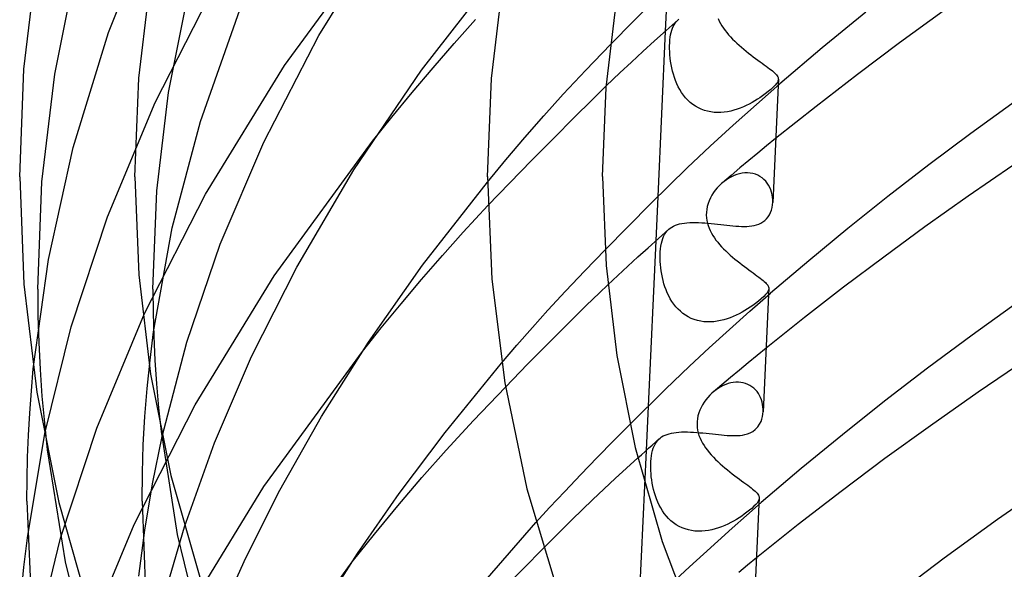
# Model space of a CAD drawing. Header units: millimetres. Extents: x -200 to 200, y -101 to 238.
# Tile 18 of 65: x -183 to -148, y 132 to 151. Entities that reach past the tile are written whole.
import ezdxf

# ---------------------------------------------------------------- set-up
doc = ezdxf.new("R2010")
doc.units = ezdxf.units.MM
doc.layers.add('HIDDEN', color=7, linetype='Continuous')
doc.layers.add('THICK', color=7, linetype='Continuous')

msp = doc.modelspace()

# ---------------------------------------------------------------- linework, layer by layer
at = {"layer": 'HIDDEN'}
for p, q in [((-179.419, 150.487), (-177.753, 154.668)), ((-173.298, 149.353), (-169.892, 154.018)), ((-181.284, 149.042), (-180.516, 152.873)), ((-177.793, 148.065), (-175.677, 152.202)), ((-159.732, 150.818), (-159.693, 150.868)), ((-159.693, 150.868), (-159.65, 150.913)), ((-158.236, 150.974), (-158.198, 150.89)), ((-158.198, 150.89), (-158.156, 150.807)), ((-180.642, 146.507), (-179.419, 150.487)), ((-160.075, 150.535), (-160.338, 144.796)), ((-159.888, 150.413), (-159.871, 150.494)), ((-159.871, 150.494), (-159.85, 150.57)), ((-159.85, 150.57), (-159.826, 150.639)), ((-159.826, 150.639), (-159.798, 150.704)), ((-159.798, 150.704), (-159.767, 150.763)), ((-159.767, 150.763), (-159.732, 150.818)), ((-158.156, 150.807), (-158.108, 150.726)), ((-158.108, 150.726), (-158.056, 150.646)), ((-158.056, 150.646), (-157.999, 150.567)), ((-157.999, 150.567), (-157.939, 150.49)), ((-157.939, 150.49), (-157.874, 150.414)), ((-159.919, 150.137), (-159.912, 150.234)), ((-159.912, 150.234), (-159.902, 150.326)), ((-159.902, 150.326), (-159.888, 150.413)), ((-157.874, 150.414), (-157.807, 150.338)), ((-157.807, 150.338), (-157.736, 150.264)), ((-157.736, 150.264), (-157.662, 150.191)), ((-157.662, 150.191), (-157.586, 150.119)), ((-162.836, 149.186), (-161.981, 150.075)), ((-159.923, 150.035), (-159.919, 150.137)), ((-159.923, 149.932), (-159.923, 150.035)), ((-159.92, 149.825), (-159.923, 149.932)), ((-159.914, 149.716), (-159.92, 149.825)), ((-157.586, 150.119), (-157.508, 150.048)), ((-157.508, 150.048), (-157.428, 149.978)), ((-157.428, 149.978), (-157.346, 149.91)), ((-157.346, 149.91), (-157.264, 149.842)), ((-157.264, 149.842), (-157.181, 149.777)), ((-159.904, 149.605), (-159.914, 149.716)), ((-159.89, 149.493), (-159.904, 149.605)), ((-159.872, 149.38), (-159.89, 149.493)), ((-157.181, 149.777), (-157.099, 149.713)), ((-157.099, 149.713), (-157.017, 149.651)), ((-157.017, 149.651), (-156.936, 149.591)), ((-156.936, 149.591), (-156.857, 149.533)), ((-156.857, 149.533), (-156.781, 149.477)), ((-156.781, 149.477), (-156.707, 149.424)), ((-176.042, 144.885), (-173.298, 149.353)), ((-163.62, 148.349), (-162.836, 149.186)), ((-159.851, 149.267), (-159.872, 149.38)), ((-159.825, 149.154), (-159.851, 149.267)), ((-159.795, 149.042), (-159.825, 149.154)), ((-156.707, 149.424), (-156.637, 149.373)), ((-156.637, 149.373), (-156.571, 149.325)), ((-156.571, 149.325), (-156.509, 149.28)), ((-156.509, 149.28), (-156.451, 149.237)), ((-156.451, 149.237), (-156.399, 149.196)), ((-156.399, 149.196), (-156.35, 149.157)), ((-156.35, 149.157), (-156.307, 149.121)), ((-156.307, 149.121), (-156.269, 149.086)), ((-181.728, 145.308), (-181.284, 149.042)), ((-159.76, 148.932), (-159.795, 149.042)), ((-159.72, 148.823), (-159.76, 148.932)), ((-159.676, 148.716), (-159.72, 148.823)), ((-156.269, 149.086), (-156.236, 149.052)), ((-156.236, 149.052), (-156.208, 149.02)), ((-156.208, 149.02), (-156.186, 148.989)), ((-156.186, 148.989), (-156.168, 148.959)), ((-156.163, 148.8), (-156.182, 148.763)), ((-156.168, 148.959), (-156.156, 148.929)), ((-156.152, 148.836), (-156.163, 148.8)), ((-156.147, 148.868), (-156.157, 148.657)), ((-156.156, 148.929), (-156.149, 148.9)), ((-156.147, 148.871), (-156.152, 148.836)), ((-156.149, 148.9), (-156.147, 148.871)), ((-162.617, 148.161), (-162.123, 148.643)), ((-159.626, 148.612), (-159.676, 148.716)), ((-159.571, 148.511), (-159.626, 148.612)), ((-159.51, 148.413), (-159.571, 148.511)), ((-156.504, 148.441), (-156.602, 148.365)), ((-156.409, 148.52), (-156.504, 148.441)), ((-156.322, 148.599), (-156.409, 148.52)), ((-156.257, 148.665), (-156.322, 148.599)), ((-156.212, 148.719), (-156.257, 148.665)), ((-156.182, 148.763), (-156.212, 148.719)), ((-164.296, 147.598), (-163.62, 148.349)), ((-163.239, 147.544), (-162.617, 148.161)), ((-159.443, 148.319), (-159.51, 148.413)), ((-159.371, 148.23), (-159.443, 148.319)), ((-159.293, 148.147), (-159.371, 148.23)), ((-159.21, 148.069), (-159.293, 148.147)), ((-156.966, 148.118), (-157.061, 148.062)), ((-156.875, 148.174), (-156.966, 148.118)), ((-156.788, 148.231), (-156.875, 148.174)), ((-156.698, 148.294), (-156.788, 148.231)), ((-156.602, 148.365), (-156.698, 148.294)), ((-179.451, 144.09), (-177.793, 148.065)), ((-159.12, 147.998), (-159.21, 148.069)), ((-159.026, 147.934), (-159.12, 147.998)), ((-158.926, 147.877), (-159.026, 147.934)), ((-158.823, 147.829), (-158.926, 147.877)), ((-158.715, 147.789), (-158.823, 147.829)), ((-158.604, 147.757), (-158.715, 147.789)), ((-158.492, 147.734), (-158.604, 147.757)), ((-157.801, 147.765), (-157.915, 147.742)), ((-157.689, 147.794), (-157.801, 147.765)), ((-157.578, 147.828), (-157.689, 147.794)), ((-157.47, 147.868), (-157.578, 147.828)), ((-157.363, 147.911), (-157.47, 147.868)), ((-157.26, 147.959), (-157.363, 147.911)), ((-157.159, 148.009), (-157.26, 147.959)), ((-157.061, 148.062), (-157.159, 148.009)), ((-164.956, 146.843), (-164.296, 147.598)), ((-163.951, 146.831), (-163.239, 147.544)), ((-158.377, 147.72), (-158.492, 147.734)), ((-158.262, 147.714), (-158.377, 147.72)), ((-158.146, 147.716), (-158.262, 147.714)), ((-158.03, 147.726), (-158.146, 147.716)), ((-157.915, 147.742), (-158.03, 147.726)), ((-165.61, 146.073), (-164.956, 146.843)), ((-164.714, 146.059), (-163.951, 146.831)), ((-156.242, 146.809), (-156.554, 146.555)), ((-181.503, 142.609), (-180.642, 146.507)), ((-173.657, 142.046), (-170.245, 146.721)), ((-156.554, 146.555), (-156.865, 146.301)), ((-166.25, 145.303), (-165.61, 146.073)), ((-165.49, 145.264), (-164.714, 146.059)), ((-157.174, 146.046), (-157.481, 145.791)), ((-156.865, 146.301), (-157.174, 146.046)), ((-157.481, 145.791), (-157.787, 145.535)), ((-166.25, 145.495), (-166.25, 145.497)), ((-166.25, 145.494), (-166.25, 145.495)), ((-166.25, 145.492), (-166.25, 145.494)), ((-166.25, 145.49), (-166.25, 145.492)), ((-166.25, 145.488), (-166.25, 145.49)), ((-166.25, 145.487), (-166.25, 145.488)), ((-157.787, 145.535), (-158.091, 145.278)), ((-157.951, 145.385), (-158.034, 145.324)), ((-157.865, 145.439), (-157.951, 145.385)), ((-157.776, 145.488), (-157.865, 145.439)), ((-157.685, 145.529), (-157.776, 145.488)), ((-157.592, 145.564), (-157.685, 145.529)), ((-157.498, 145.591), (-157.592, 145.564)), ((-157.403, 145.61), (-157.498, 145.591)), ((-157.308, 145.621), (-157.403, 145.61)), ((-157.214, 145.623), (-157.308, 145.621)), ((-157.122, 145.616), (-157.214, 145.623)), ((-157.032, 145.6), (-157.122, 145.616)), ((-156.946, 145.575), (-157.032, 145.6)), ((-156.863, 145.542), (-156.946, 145.575)), ((-156.785, 145.5), (-156.863, 145.542)), ((-156.713, 145.451), (-156.785, 145.5)), ((-156.647, 145.395), (-156.713, 145.451)), ((-156.587, 145.333), (-156.647, 145.395)), ((-181.875, 141.589), (-181.728, 145.308)), ((-166.238, 144.484), (-165.49, 145.264)), ((-158.337, 145.023), (-158.4, 144.935)), ((-158.267, 145.106), (-158.337, 145.023)), ((-158.193, 145.185), (-158.267, 145.106)), ((-158.114, 145.259), (-158.193, 145.185)), ((-158.034, 145.324), (-158.114, 145.259)), ((-156.533, 145.265), (-156.587, 145.333)), ((-156.485, 145.191), (-156.533, 145.265)), ((-156.445, 145.114), (-156.485, 145.191)), ((-156.411, 145.033), (-156.445, 145.114)), ((-156.384, 144.95), (-156.411, 145.033)), ((-178.161, 140.74), (-176.042, 144.885)), ((-158.509, 144.75), (-158.553, 144.654)), ((-158.458, 144.844), (-158.509, 144.75)), ((-158.4, 144.935), (-158.458, 144.844)), ((-156.363, 144.864), (-156.384, 144.95)), ((-156.35, 144.778), (-156.363, 144.864)), ((-156.343, 144.69), (-156.35, 144.778)), ((-156.343, 144.603), (-156.343, 144.69)), ((-158.637, 144.354), (-158.648, 144.252)), ((-158.617, 144.455), (-158.637, 144.354)), ((-158.589, 144.555), (-158.617, 144.455)), ((-158.553, 144.654), (-158.589, 144.555)), ((-180.707, 140.281), (-179.451, 144.09)), ((-158.648, 144.252), (-158.651, 144.15)), ((-158.651, 144.15), (-158.645, 144.058)), ((-158.645, 144.058), (-158.633, 143.967)), ((-160.015, 143.604), (-159.965, 143.655)), ((-158.633, 143.967), (-158.613, 143.878)), ((-158.613, 143.878), (-158.587, 143.789)), ((-158.587, 143.789), (-158.554, 143.703)), ((-158.554, 143.703), (-158.516, 143.617)), ((-160.188, 143.263), (-160.163, 143.344)), ((-160.163, 143.344), (-160.133, 143.418)), ((-160.133, 143.418), (-160.099, 143.486)), ((-160.099, 143.486), (-160.06, 143.548)), ((-160.06, 143.548), (-160.015, 143.604)), ((-158.516, 143.617), (-158.473, 143.534)), ((-158.473, 143.534), (-158.424, 143.451)), ((-158.424, 143.451), (-158.371, 143.371)), ((-158.371, 143.371), (-158.314, 143.291)), ((-160.408, 143.26), (-160.671, 137.521)), ((-160.247, 142.876), (-160.238, 142.983)), ((-160.238, 142.983), (-160.226, 143.083)), ((-160.226, 143.083), (-160.209, 143.176)), ((-160.209, 143.176), (-160.188, 143.263)), ((-158.314, 143.291), (-158.252, 143.213)), ((-158.252, 143.213), (-158.187, 143.136)), ((-158.187, 143.136), (-158.118, 143.06)), ((-158.118, 143.06), (-158.047, 142.986)), ((-158.047, 142.986), (-157.973, 142.912)), ((-162.872, 142.222), (-162.167, 142.951)), ((-160.251, 142.764), (-160.247, 142.876)), ((-160.251, 142.66), (-160.251, 142.764)), ((-160.248, 142.551), (-160.251, 142.66)), ((-157.973, 142.912), (-157.896, 142.84)), ((-157.896, 142.84), (-157.817, 142.768)), ((-157.817, 142.768), (-157.737, 142.698)), ((-157.737, 142.698), (-157.655, 142.63)), ((-157.655, 142.63), (-157.573, 142.563)), ((-182.027, 138.818), (-181.503, 142.609)), ((-160.241, 142.44), (-160.248, 142.551)), ((-160.231, 142.329), (-160.241, 142.44)), ((-160.217, 142.216), (-160.231, 142.329)), ((-157.573, 142.563), (-157.491, 142.497)), ((-157.491, 142.497), (-157.409, 142.434)), ((-157.409, 142.434), (-157.328, 142.372)), ((-157.328, 142.372), (-157.248, 142.313)), ((-157.248, 142.313), (-157.17, 142.255)), ((-176.406, 137.569), (-173.657, 142.046)), ((-163.543, 141.515), (-162.872, 142.222)), ((-160.199, 142.104), (-160.217, 142.216)), ((-160.177, 141.993), (-160.199, 142.104)), ((-160.152, 141.883), (-160.177, 141.993)), ((-157.17, 142.255), (-157.095, 142.201)), ((-157.095, 142.201), (-157.023, 142.148)), ((-157.023, 142.148), (-156.955, 142.098)), ((-156.955, 142.098), (-156.89, 142.051)), ((-156.89, 142.051), (-156.83, 142.007)), ((-156.83, 142.007), (-156.775, 141.964)), ((-156.775, 141.964), (-156.723, 141.924)), ((-162.362, 141.459), (-162.069, 141.737)), ((-160.122, 141.774), (-160.152, 141.883)), ((-160.088, 141.666), (-160.122, 141.774)), ((-160.049, 141.559), (-160.088, 141.666)), ((-156.723, 141.924), (-156.677, 141.886)), ((-156.677, 141.886), (-156.635, 141.85)), ((-156.635, 141.85), (-156.598, 141.815)), ((-156.598, 141.815), (-156.566, 141.782)), ((-156.566, 141.782), (-156.539, 141.75)), ((-156.539, 141.75), (-156.517, 141.72)), ((-156.517, 141.72), (-156.501, 141.69)), ((-156.501, 141.69), (-156.489, 141.661)), ((-156.48, 141.599), (-156.49, 141.383)), ((-156.489, 141.661), (-156.482, 141.632)), ((-156.48, 141.603), (-156.485, 141.567)), ((-156.482, 141.632), (-156.48, 141.603)), ((-181.875, 141.589), (-181.866, 140.66)), ((-164.15, 140.858), (-163.543, 141.515)), ((-162.819, 141.014), (-162.362, 141.459)), ((-160.006, 141.455), (-160.049, 141.559)), ((-159.957, 141.353), (-160.006, 141.455)), ((-159.903, 141.253), (-159.957, 141.353)), ((-159.844, 141.157), (-159.903, 141.253)), ((-156.653, 141.33), (-156.742, 141.249)), ((-156.589, 141.396), (-156.653, 141.33)), ((-156.545, 141.449), (-156.589, 141.396)), ((-156.516, 141.492), (-156.545, 141.449)), ((-156.496, 141.53), (-156.516, 141.492)), ((-156.485, 141.567), (-156.496, 141.53)), ((-163.412, 140.428), (-162.819, 141.014)), ((-159.779, 141.065), (-159.844, 141.157)), ((-159.709, 140.977), (-159.779, 141.065)), ((-159.633, 140.894), (-159.709, 140.977)), ((-157.13, 140.956), (-157.219, 140.897)), ((-157.035, 141.021), (-157.13, 140.956)), ((-156.936, 141.093), (-157.035, 141.021)), ((-156.837, 141.17), (-156.936, 141.093)), ((-156.742, 141.249), (-156.837, 141.17)), ((-181.866, 140.66), (-181.838, 139.731)), ((-179.822, 136.757), (-178.161, 140.74)), ((-164.691, 140.255), (-164.15, 140.858)), ((-159.552, 140.817), (-159.633, 140.894)), ((-159.465, 140.745), (-159.552, 140.817)), ((-159.372, 140.68), (-159.465, 140.745)), ((-159.275, 140.623), (-159.372, 140.68)), ((-159.173, 140.573), (-159.275, 140.623)), ((-159.067, 140.532), (-159.173, 140.573)), ((-157.82, 140.593), (-157.93, 140.555)), ((-157.713, 140.636), (-157.82, 140.593)), ((-157.608, 140.683), (-157.713, 140.636)), ((-157.506, 140.733), (-157.608, 140.683)), ((-157.407, 140.786), (-157.506, 140.733)), ((-157.311, 140.841), (-157.407, 140.786)), ((-157.219, 140.897), (-157.311, 140.841)), ((-181.623, 136.575), (-180.707, 140.281)), ((-165.227, 139.64), (-164.691, 140.255)), ((-164.104, 139.738), (-163.412, 140.428)), ((-158.957, 140.498), (-159.067, 140.532)), ((-158.845, 140.474), (-158.957, 140.498)), ((-158.732, 140.457), (-158.845, 140.474)), ((-158.617, 140.45), (-158.732, 140.457)), ((-158.501, 140.45), (-158.617, 140.45)), ((-158.384, 140.457), (-158.501, 140.45)), ((-158.269, 140.472), (-158.384, 140.457)), ((-158.155, 140.494), (-158.269, 140.472)), ((-158.041, 140.521), (-158.155, 140.494)), ((-157.93, 140.555), (-158.041, 140.521)), ((-177.972, 139.122), (-177.849, 140.106)), ((-181.838, 139.731), (-181.792, 138.803)), ((-165.762, 139.014), (-165.227, 139.64)), ((-164.856, 138.979), (-164.104, 139.738)), ((-174.016, 134.74), (-170.598, 139.424)), ((-156.885, 139.283), (-157.194, 139.03)), ((-156.575, 139.535), (-156.885, 139.283)), ((-178.073, 138.139), (-177.972, 139.122)), ((-165.629, 138.189), (-164.856, 138.979)), ((-157.194, 139.03), (-157.502, 138.776)), ((-181.792, 138.803), (-181.728, 137.875)), ((-157.807, 138.522), (-158.111, 138.268)), ((-157.502, 138.776), (-157.807, 138.522)), ((-158.111, 138.268), (-158.414, 138.012)), ((-158.145, 138.197), (-158.227, 138.15)), ((-158.061, 138.24), (-158.145, 138.197)), ((-157.975, 138.276), (-158.061, 138.24)), ((-157.888, 138.306), (-157.975, 138.276)), ((-157.801, 138.329), (-157.888, 138.306)), ((-157.712, 138.345), (-157.801, 138.329)), ((-157.624, 138.354), (-157.712, 138.345)), ((-157.536, 138.355), (-157.624, 138.354)), ((-157.45, 138.348), (-157.536, 138.355)), ((-157.366, 138.334), (-157.45, 138.348)), ((-157.285, 138.312), (-157.366, 138.334)), ((-157.207, 138.282), (-157.285, 138.312)), ((-157.134, 138.245), (-157.207, 138.282)), ((-157.065, 138.201), (-157.134, 138.245)), ((-157.001, 138.151), (-157.065, 138.201)), ((-181.728, 137.875), (-181.644, 136.943)), ((-178.15, 137.161), (-178.073, 138.139)), ((-158.531, 137.904), (-158.601, 137.828)), ((-158.456, 137.976), (-158.531, 137.904)), ((-158.383, 138.038), (-158.456, 137.976)), ((-158.306, 138.096), (-158.383, 138.038)), ((-158.227, 138.15), (-158.306, 138.096)), ((-156.943, 138.094), (-157.001, 138.151)), ((-156.889, 138.033), (-156.943, 138.094)), ((-156.842, 137.967), (-156.889, 138.033)), ((-156.8, 137.897), (-156.842, 137.967)), ((-156.764, 137.823), (-156.8, 137.897)), ((-178.529, 133.415), (-176.406, 137.569)), ((-158.783, 137.574), (-158.832, 137.482)), ((-158.727, 137.663), (-158.783, 137.574)), ((-158.666, 137.747), (-158.727, 137.663)), ((-158.601, 137.828), (-158.666, 137.747)), ((-156.735, 137.747), (-156.764, 137.823)), ((-156.711, 137.668), (-156.735, 137.747)), ((-156.693, 137.588), (-156.711, 137.668)), ((-156.681, 137.507), (-156.693, 137.588)), ((-156.675, 137.425), (-156.681, 137.507)), ((-178.206, 136.184), (-178.15, 137.161)), ((-158.939, 137.188), (-158.959, 137.088)), ((-158.911, 137.288), (-158.939, 137.188)), ((-158.875, 137.386), (-158.911, 137.288)), ((-158.832, 137.482), (-158.875, 137.386)), ((-156.675, 137.343), (-156.675, 137.425)), ((-181.644, 136.943), (-181.542, 136.006)), ((-161.861, 136.328), (-161.301, 136.893)), ((-158.97, 136.987), (-158.972, 136.886)), ((-158.972, 136.886), (-158.966, 136.79)), ((-158.959, 137.088), (-158.97, 136.987)), ((-182.233, 132.952), (-181.623, 136.575)), ((-181.08, 132.94), (-179.822, 136.757)), ((-177.891, 134.824), (-177.554, 136.473)), ((-177.589, 136.64), (-177.027, 133.069)), ((-158.966, 136.79), (-158.953, 136.695)), ((-158.953, 136.695), (-158.932, 136.602)), ((-158.932, 136.602), (-158.904, 136.51)), ((-158.904, 136.51), (-158.869, 136.42)), ((-178.239, 135.206), (-178.206, 136.184)), ((-162.436, 135.742), (-161.861, 136.328)), ((-160.494, 136.065), (-160.465, 136.138)), ((-160.465, 136.138), (-160.432, 136.206)), ((-160.432, 136.206), (-160.394, 136.268)), ((-160.394, 136.268), (-160.351, 136.324)), ((-160.351, 136.324), (-160.303, 136.376)), ((-158.869, 136.42), (-158.828, 136.331)), ((-158.828, 136.331), (-158.781, 136.245)), ((-158.781, 136.245), (-158.729, 136.159)), ((-158.729, 136.159), (-158.673, 136.076)), ((-160.741, 135.985), (-161.337, 122.971)), ((-160.567, 135.708), (-160.555, 135.807)), ((-160.555, 135.807), (-160.539, 135.899)), ((-160.539, 135.899), (-160.518, 135.985)), ((-160.518, 135.985), (-160.494, 136.065)), ((-158.673, 136.076), (-158.612, 135.993)), ((-158.612, 135.993), (-158.546, 135.913)), ((-158.546, 135.913), (-158.477, 135.833)), ((-158.477, 135.833), (-158.404, 135.754)), ((-163.009, 135.151), (-162.436, 135.742)), ((-161.42, 135.371), (-161.026, 135.729)), ((-160.579, 135.494), (-160.575, 135.604)), ((-160.579, 135.393), (-160.579, 135.494)), ((-160.575, 135.604), (-160.567, 135.708)), ((-158.404, 135.754), (-158.328, 135.677)), ((-158.328, 135.677), (-158.25, 135.601)), ((-158.25, 135.601), (-158.169, 135.527)), ((-158.169, 135.527), (-158.086, 135.453)), ((-158.086, 135.453), (-158.002, 135.382)), ((-178.25, 134.228), (-178.239, 135.206)), ((-163.566, 134.569), (-163.009, 135.151)), ((-161.812, 135.011), (-161.42, 135.371)), ((-160.576, 135.289), (-160.579, 135.393)), ((-160.57, 135.182), (-160.576, 135.289)), ((-160.56, 135.073), (-160.57, 135.182)), ((-158.002, 135.382), (-157.917, 135.311)), ((-157.917, 135.311), (-157.832, 135.243)), ((-157.832, 135.243), (-157.747, 135.176)), ((-157.747, 135.176), (-157.663, 135.112)), ((-157.663, 135.112), (-157.58, 135.05)), ((-178.158, 133.216), (-177.891, 134.824)), ((-162.2, 134.651), (-161.812, 135.011)), ((-160.547, 134.963), (-160.56, 135.073)), ((-160.53, 134.853), (-160.547, 134.963)), ((-160.509, 134.742), (-160.53, 134.853)), ((-157.58, 135.05), (-157.5, 134.99)), ((-157.5, 134.99), (-157.423, 134.933)), ((-157.423, 134.933), (-157.348, 134.879)), ((-157.348, 134.879), (-157.278, 134.827)), ((-157.278, 134.827), (-157.212, 134.778)), ((-157.212, 134.778), (-157.151, 134.732)), ((-176.77, 130.253), (-174.016, 134.74)), ((-164.091, 134.011), (-163.566, 134.569)), ((-162.602, 134.274), (-162.2, 134.651)), ((-160.483, 134.631), (-160.509, 134.742)), ((-160.454, 134.521), (-160.483, 134.631)), ((-160.42, 134.411), (-160.454, 134.521)), ((-160.381, 134.304), (-160.42, 134.411)), ((-157.151, 134.732), (-157.094, 134.689)), ((-157.094, 134.689), (-157.042, 134.647)), ((-157.042, 134.647), (-156.995, 134.608)), ((-156.995, 134.608), (-156.954, 134.571)), ((-156.954, 134.571), (-156.918, 134.535)), ((-156.918, 134.535), (-156.887, 134.501)), ((-156.887, 134.501), (-156.861, 134.469)), ((-156.861, 134.469), (-156.841, 134.437)), ((-156.841, 134.437), (-156.826, 134.406)), ((-178.25, 134.228), (-178.128, 130.99)), ((-163.305, 133.589), (-162.602, 134.274)), ((-160.337, 134.197), (-160.381, 134.304)), ((-160.288, 134.094), (-160.337, 134.197)), ((-160.234, 133.993), (-160.288, 134.094)), ((-156.933, 134.113), (-156.994, 134.052)), ((-156.889, 134.164), (-156.933, 134.113)), ((-156.859, 134.205), (-156.889, 134.164)), ((-156.838, 134.242), (-156.859, 134.205)), ((-156.823, 134.278), (-156.838, 134.242)), ((-156.826, 134.406), (-156.817, 134.376)), ((-156.813, 134.329), (-156.823, 134.108)), ((-156.815, 134.312), (-156.823, 134.278)), ((-156.817, 134.376), (-156.813, 134.346)), ((-156.813, 134.346), (-156.815, 134.312)), ((-164.568, 133.491), (-164.091, 134.011)), ((-160.174, 133.895), (-160.234, 133.993)), ((-160.109, 133.802), (-160.174, 133.895)), ((-160.038, 133.713), (-160.109, 133.802)), ((-157.33, 133.778), (-157.421, 133.713)), ((-157.24, 133.844), (-157.33, 133.778)), ((-157.154, 133.912), (-157.24, 133.844)), ((-157.074, 133.979), (-157.154, 133.912)), ((-156.994, 134.052), (-157.074, 133.979)), ((-180.193, 129.424), (-178.529, 133.415)), ((-164.306, 132.594), (-163.305, 133.589)), ((-159.961, 133.629), (-160.038, 133.713)), ((-159.878, 133.55), (-159.961, 133.629)), ((-159.79, 133.478), (-159.878, 133.55)), ((-159.696, 133.412), (-159.79, 133.478)), ((-159.596, 133.354), (-159.696, 133.412)), ((-157.903, 133.432), (-158.009, 133.383)), ((-157.801, 133.484), (-157.903, 133.432)), ((-157.701, 133.538), (-157.801, 133.484)), ((-157.605, 133.595), (-157.701, 133.538)), ((-157.513, 133.653), (-157.605, 133.595)), ((-157.421, 133.713), (-157.513, 133.653)), ((-178.363, 131.622), (-178.158, 133.216)), ((-177.483, 130.944), (-176.778, 133.335)), ((-177.027, 133.069), (-176.137, 129.403)), ((-159.492, 133.304), (-159.596, 133.354)), ((-159.384, 133.263), (-159.492, 133.304)), ((-159.273, 133.23), (-159.384, 133.263)), ((-159.159, 133.206), (-159.273, 133.23)), ((-159.043, 133.191), (-159.159, 133.206)), ((-158.926, 133.184), (-159.043, 133.191)), ((-158.808, 133.185), (-158.926, 133.184)), ((-158.69, 133.194), (-158.808, 133.185)), ((-158.573, 133.211), (-158.69, 133.194)), ((-158.457, 133.234), (-158.573, 133.211)), ((-158.342, 133.263), (-158.457, 133.234)), ((-158.229, 133.298), (-158.342, 133.263)), ((-158.118, 133.339), (-158.229, 133.298)), ((-158.009, 133.383), (-158.118, 133.339)), ((-181.998, 129.226), (-181.08, 132.94)), ((-174.375, 127.433), (-170.95, 132.126)), ((-156.908, 132.261), (-157.216, 132.01)), ((-157.216, 132.01), (-157.524, 131.758))]:
    msp.add_line(p, q, dxfattribs=at)
at = {"layer": 'THICK'}
for p, q in [((-172.105, 150.393), (-169.639, 154.399)), ((-182.353, 149.218), (-181.907, 152.964)), ((-168.538, 149.189), (-165.601, 152.958)), ((-178.365, 148.902), (-177.956, 152.335)), ((-166.115, 148.897), (-165.708, 152.32)), ((-177.333, 148.413), (-176.628, 151.932)), ((-160.005, 152.071), (-160.075, 150.535)), ((-162.128, 148.583), (-161.757, 151.695)), ((-161.981, 150.075), (-160.36, 151.718)), ((-176.224, 147.408), (-174.848, 151.276)), ((-153.112, 151.201), (-154.622, 149.963)), ((-150.42, 151.236), (-151.938, 150.135)), ((-167.41, 150.115), (-166.662, 150.949)), ((-160.041, 150.566), (-159.63, 150.932)), ((-159.65, 150.913), (-159.607, 150.951)), ((-160.448, 150.199), (-160.041, 150.566)), ((-174.024, 146.683), (-172.105, 150.393)), ((-160.852, 149.831), (-160.448, 150.199)), ((-168.143, 149.27), (-167.41, 150.115)), ((-161.253, 149.462), (-160.852, 149.831)), ((-154.622, 149.963), (-156.091, 148.715)), ((-151.938, 150.135), (-153.403, 149.037)), ((-161.651, 149.092), (-161.253, 149.462)), ((-182.5, 145.486), (-182.353, 149.218)), ((-170.892, 145.721), (-168.538, 149.189)), ((-168.868, 148.412), (-168.143, 149.27)), ((-178.5, 145.486), (-178.365, 148.902)), ((-166.25, 145.487), (-166.115, 148.897)), ((-162.123, 148.643), (-161.651, 149.092)), ((-153.403, 149.037), (-154.838, 147.928)), ((-162.25, 145.497), (-162.128, 148.583)), ((-156.911, 147.996), (-156.091, 148.715)), ((-156.157, 148.657), (-156.343, 144.594)), ((-177.741, 144.993), (-177.333, 148.413)), ((-169.573, 147.557), (-168.868, 148.412)), ((-147.911, 148.11), (-149.465, 146.988)), ((-157.719, 147.274), (-156.911, 147.996)), ((-154.838, 147.928), (-156.242, 146.809)), ((-177.204, 143.711), (-176.224, 147.408)), ((-170.245, 146.721), (-169.573, 147.557)), ((-158.512, 146.549), (-157.719, 147.274)), ((-149.465, 146.988), (-150.923, 145.898)), ((-175.532, 143.144), (-174.024, 146.683)), ((-159.32, 145.791), (-158.512, 146.549)), ((-172.875, 142.347), (-170.892, 145.721)), ((-160.579, 144.556), (-159.32, 145.791)), ((-150.923, 145.898), (-152.345, 144.8)), ((-147.998, 145.881), (-149.558, 144.808)), ((-182.5, 145.486), (-182.352, 141.764)), ((-178.5, 145.486), (-178.365, 142.08)), ((-166.25, 145.497), (-166.102, 141.927)), ((-162.25, 145.497), (-162.25, 145.495)), ((-162.25, 145.495), (-162.25, 145.494)), ((-162.25, 145.494), (-162.25, 145.492)), ((-162.25, 145.492), (-162.25, 145.49)), ((-162.25, 145.49), (-162.25, 145.488)), ((-162.25, 145.488), (-162.25, 145.487)), ((-162.25, 145.487), (-162.128, 142.401)), ((-168.505, 142.418), (-166.25, 145.303)), ((-177.875, 141.589), (-177.741, 144.993)), ((-160.338, 144.796), (-160.408, 143.26)), ((-152.345, 144.8), (-153.735, 143.692)), ((-149.558, 144.808), (-151.06, 143.744)), ((-167.093, 143.568), (-166.238, 144.484)), ((-162.167, 142.951), (-160.579, 144.556)), ((-156.419, 144.248), (-156.388, 144.332)), ((-156.388, 144.332), (-156.365, 144.42)), ((-156.365, 144.42), (-156.35, 144.511)), ((-156.35, 144.511), (-156.343, 144.603)), ((-156.617, 143.971), (-156.556, 144.03)), ((-156.556, 144.03), (-156.503, 144.096)), ((-156.503, 144.096), (-156.457, 144.169)), ((-156.457, 144.169), (-156.419, 144.248)), ((-177.849, 140.106), (-177.204, 143.711)), ((-160.315, 143.343), (-159.957, 143.663)), ((-159.965, 143.655), (-159.964, 143.656)), ((-159.964, 143.656), (-159.963, 143.657)), ((-159.963, 143.657), (-159.962, 143.658)), ((-159.962, 143.658), (-159.96, 143.659)), ((-159.96, 143.659), (-159.959, 143.66)), ((-159.959, 143.66), (-159.958, 143.661)), ((-159.957, 143.663), (-159.906, 143.703)), ((-159.906, 143.703), (-159.85, 143.74)), ((-159.85, 143.74), (-159.79, 143.773)), ((-159.79, 143.773), (-159.724, 143.801)), ((-159.724, 143.801), (-159.654, 143.826)), ((-159.654, 143.826), (-159.578, 143.847)), ((-159.578, 143.847), (-159.497, 143.864)), ((-159.497, 143.864), (-159.411, 143.878)), ((-159.411, 143.878), (-159.321, 143.888)), ((-159.321, 143.888), (-159.226, 143.895)), ((-159.226, 143.895), (-159.126, 143.898)), ((-159.126, 143.898), (-159.024, 143.898)), ((-159.024, 143.898), (-158.918, 143.895)), ((-158.918, 143.895), (-158.81, 143.89)), ((-158.81, 143.89), (-158.701, 143.883)), ((-158.701, 143.883), (-158.591, 143.874)), ((-158.591, 143.874), (-158.48, 143.864)), ((-158.48, 143.864), (-158.369, 143.852)), ((-158.369, 143.852), (-158.257, 143.84)), ((-158.257, 143.84), (-158.147, 143.827)), ((-158.147, 143.827), (-158.039, 143.815)), ((-158.039, 143.815), (-157.932, 143.803)), ((-157.932, 143.803), (-157.827, 143.792)), ((-157.827, 143.792), (-157.724, 143.782)), ((-157.724, 143.782), (-157.623, 143.774)), ((-157.623, 143.774), (-157.524, 143.768)), ((-157.524, 143.768), (-157.428, 143.764)), ((-157.428, 143.764), (-157.335, 143.763)), ((-157.335, 143.763), (-157.245, 143.765)), ((-157.245, 143.765), (-157.158, 143.771)), ((-157.158, 143.771), (-157.073, 143.78)), ((-157.073, 143.78), (-156.989, 143.795)), ((-156.989, 143.795), (-156.908, 143.816)), ((-156.908, 143.816), (-156.829, 143.843)), ((-156.829, 143.843), (-156.754, 143.878)), ((-156.754, 143.878), (-156.682, 143.921)), ((-156.682, 143.921), (-156.617, 143.971)), ((-153.735, 143.692), (-155.092, 142.574)), ((-151.06, 143.744), (-152.489, 142.701)), ((-167.819, 142.754), (-167.093, 143.568)), ((-160.671, 143.024), (-160.315, 143.343)), ((-176.695, 139.748), (-175.532, 143.144)), ((-161.024, 142.703), (-160.671, 143.024)), ((-168.538, 141.924), (-167.819, 142.754)), ((-161.375, 142.382), (-161.024, 142.703)), ((-152.489, 142.701), (-153.879, 141.655)), ((-174.443, 139.248), (-172.875, 142.347)), ((-170.382, 139.748), (-168.505, 142.418)), ((-162.128, 142.401), (-161.756, 139.286)), ((-161.723, 142.06), (-161.375, 142.382)), ((-155.092, 142.574), (-156.416, 141.447)), ((-178.365, 142.08), (-177.955, 138.641)), ((-162.069, 141.737), (-161.723, 142.06)), ((-182.352, 141.764), (-181.905, 138.012)), ((-169.249, 141.082), (-168.538, 141.924)), ((-166.102, 141.927), (-165.654, 138.337)), ((-153.879, 141.655), (-155.241, 140.6)), ((-177.875, 141.589), (-177.867, 140.766)), ((-157.136, 140.817), (-156.416, 141.447)), ((-156.49, 141.383), (-156.675, 137.333)), ((-169.939, 140.243), (-169.249, 141.082)), ((-147.758, 141.182), (-149.418, 139.994)), ((-177.867, 140.766), (-177.843, 139.943)), ((-157.847, 140.184), (-157.136, 140.817)), ((-155.241, 140.6), (-156.575, 139.535)), ((-170.598, 139.424), (-169.939, 140.243)), ((-177.843, 139.943), (-177.804, 139.119)), ((-158.547, 139.548), (-157.847, 140.184)), ((-149.418, 139.994), (-150.963, 138.847)), ((-177.554, 136.473), (-176.695, 139.748)), ((-172.015, 137.17), (-170.382, 139.748)), ((-159.237, 138.91), (-158.547, 139.548)), ((-175.732, 136.252), (-174.443, 139.248)), ((-161.756, 139.286), (-161.116, 136.094)), ((-177.804, 139.119), (-177.748, 138.297)), ((-167.724, 136.609), (-165.762, 139.014)), ((-160.068, 138.114), (-159.237, 138.91)), ((-147.482, 139.182), (-149.205, 138.012)), ((-182.095, 138.052), (-182.027, 138.818)), ((-177.955, 138.641), (-177.248, 135.118)), ((-150.963, 138.847), (-152.461, 137.697)), ((-177.748, 138.297), (-177.677, 137.471)), ((-166.742, 137.028), (-165.629, 138.189)), ((-165.654, 138.337), (-164.88, 134.656)), ((-182.151, 137.287), (-182.095, 138.052)), ((-181.905, 138.012), (-181.136, 134.177)), ((-161.301, 136.893), (-160.068, 138.114)), ((-149.205, 138.012), (-150.868, 136.847)), ((-160.671, 137.521), (-160.741, 135.985)), ((-152.461, 137.697), (-153.924, 136.535)), ((-182.194, 136.522), (-182.151, 137.287)), ((-177.677, 137.471), (-177.589, 136.64)), ((-173.467, 134.611), (-172.015, 137.17)), ((-156.719, 137.078), (-156.697, 137.164)), ((-156.697, 137.164), (-156.682, 137.253)), ((-156.682, 137.253), (-156.675, 137.343)), ((-167.691, 136.001), (-166.742, 137.028)), ((-156.862, 136.802), (-156.797, 136.897)), ((-156.797, 136.897), (-156.75, 136.991)), ((-156.75, 136.991), (-156.719, 137.078)), ((-150.868, 136.847), (-152.447, 135.705)), ((-182.225, 135.758), (-182.194, 136.522)), ((-169.318, 134.49), (-167.724, 136.609)), ((-160.201, 136.456), (-160.144, 136.49)), ((-160.144, 136.49), (-160.081, 136.52)), ((-160.081, 136.52), (-160.013, 136.547)), ((-160.013, 136.547), (-159.94, 136.57)), ((-159.94, 136.57), (-159.863, 136.588)), ((-159.863, 136.588), (-159.781, 136.604)), ((-159.781, 136.604), (-159.693, 136.616)), ((-159.693, 136.616), (-159.602, 136.624)), ((-159.602, 136.624), (-159.506, 136.629)), ((-159.506, 136.629), (-159.406, 136.631)), ((-159.406, 136.631), (-159.304, 136.631)), ((-159.304, 136.631), (-159.199, 136.627)), ((-159.199, 136.627), (-159.092, 136.622)), ((-159.092, 136.622), (-158.983, 136.614)), ((-158.983, 136.614), (-158.875, 136.605)), ((-158.875, 136.605), (-158.766, 136.595)), ((-158.766, 136.595), (-158.657, 136.583)), ((-158.657, 136.583), (-158.548, 136.572)), ((-158.548, 136.572), (-158.44, 136.56)), ((-158.44, 136.56), (-158.333, 136.548)), ((-158.333, 136.548), (-158.229, 136.537)), ((-158.229, 136.537), (-158.126, 136.527)), ((-158.126, 136.527), (-158.025, 136.518)), ((-158.025, 136.518), (-157.926, 136.51)), ((-157.926, 136.51), (-157.83, 136.505)), ((-157.83, 136.505), (-157.737, 136.502)), ((-157.737, 136.502), (-157.646, 136.502)), ((-157.646, 136.502), (-157.558, 136.505)), ((-157.558, 136.505), (-157.473, 136.512)), ((-157.473, 136.512), (-157.391, 136.523)), ((-157.391, 136.523), (-157.308, 136.539)), ((-157.308, 136.539), (-157.219, 136.563)), ((-157.219, 136.563), (-157.128, 136.598)), ((-157.128, 136.598), (-157.037, 136.647)), ((-157.037, 136.647), (-156.949, 136.712)), ((-156.949, 136.712), (-156.862, 136.802)), ((-153.924, 136.535), (-155.35, 135.363)), ((-176.778, 133.335), (-175.732, 136.252)), ((-160.656, 136.062), (-160.532, 136.172)), ((-160.532, 136.172), (-160.408, 136.283)), ((-160.408, 136.283), (-160.283, 136.394)), ((-160.303, 136.376), (-160.254, 136.418)), ((-160.254, 136.418), (-160.201, 136.456)), ((-181.542, 136.006), (-180.916, 132.121)), ((-168.53, 135.047), (-167.691, 136.001)), ((-161.116, 136.094), (-160.186, 132.829)), ((-161.026, 135.729), (-160.903, 135.84)), ((-160.903, 135.84), (-160.779, 135.951)), ((-160.779, 135.951), (-160.656, 136.062)), ((-182.244, 134.993), (-182.225, 135.758)), ((-152.447, 135.705), (-153.967, 134.568)), ((-177.248, 135.118), (-176.222, 131.515)), ((-155.35, 135.363), (-156.74, 134.18)), ((-182.25, 134.228), (-182.244, 134.993)), ((-169.366, 134.067), (-168.53, 135.047)), ((-146.556, 134.976), (-148.536, 133.595)), ((-174.65, 132.265), (-173.467, 134.611)), ((-170.765, 132.407), (-169.318, 134.49)), ((-164.88, 134.656), (-163.756, 130.897)), ((-153.967, 134.568), (-155.454, 133.42)), ((-182.25, 134.228), (-182.086, 130.306)), ((-181.136, 134.177), (-180.023, 130.269)), ((-157.25, 133.735), (-156.74, 134.18)), ((-156.823, 134.108), (-157.008, 130.073)), ((-170.178, 133.085), (-169.366, 134.067)), ((-157.755, 133.29), (-157.25, 133.735)), ((-166.249, 131.558), (-164.568, 133.491)), ((-155.454, 133.42), (-156.908, 132.261)), ((-148.536, 133.595), (-150.392, 132.25)), ((-170.95, 132.126), (-170.178, 133.085)), ((-158.254, 132.842), (-157.755, 133.29)), ((-182.353, 131.934), (-182.233, 132.952)), ((-160.186, 132.829), (-158.767, 129.076)), ((-158.748, 132.394), (-158.254, 132.842)), ((-172.049, 130.4), (-170.765, 132.407)), ((-165.715, 131.167), (-164.306, 132.594)), ((-159.237, 131.944), (-158.748, 132.394)), ((-180.916, 132.121), (-179.938, 128.146)), ((-175.681, 129.963), (-174.65, 132.265)), ((-150.392, 132.25), (-152.131, 130.937)), ((-182.451, 130.918), (-182.353, 131.934)), ((-159.721, 131.493), (-159.237, 131.944))]:
    msp.add_line(p, q, dxfattribs=at)

doc.saveas('drawing.dxf')
